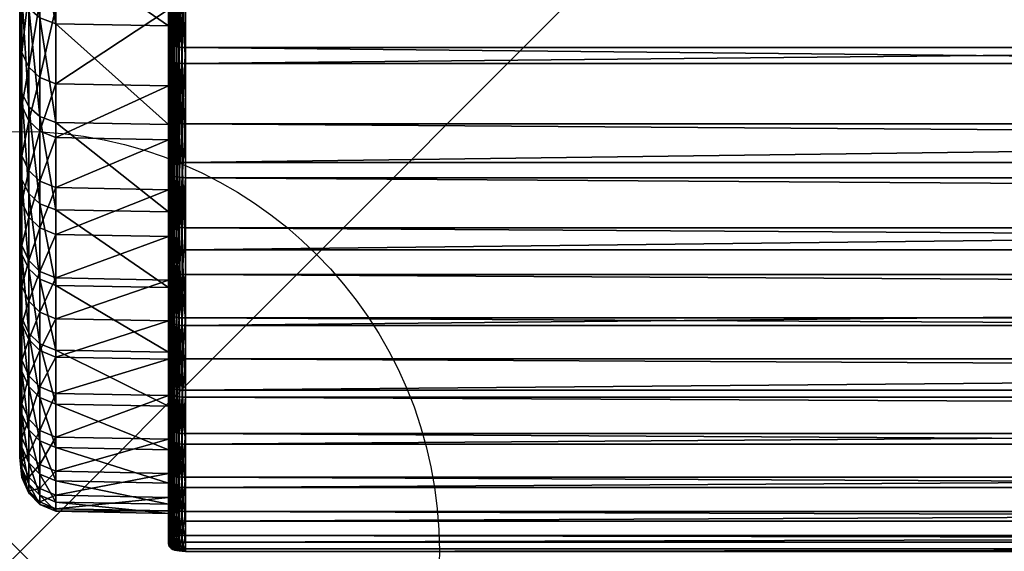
# Model space of a CAD drawing. Header units: inches. Extents: x 0 to 9.4, y -25 to 0.
# Tile 1 of 111: x 0 to 1.2, y -25 to -24.4. Entities that reach past the tile are written whole.
import ezdxf

# ---------------------------------------------------------------- set-up
doc = ezdxf.new("R2010")
doc.units = ezdxf.units.IN
doc.header["$LTSCALE"] = 25.4
doc.header["$PDMODE"] = 35
doc.header["$PDSIZE"] = 1
for name, color, linetype in [('A-FURN-3-NODE', 7, 'Continuous'), ('A-FURN-3-ST', 150, 'Continuous'), ('A-FURN-3-ST-SI', 160, 'Continuous')]:
    doc.layers.add(name, color=color, linetype=linetype)

msp = doc.modelspace()

# ---------------------------------------------------------------- linework, layer by layer
at = {"layer": 'A-FURN-3-NODE'}
msp.add_point((0, -25.0246), dxfattribs=at)

# ---------------------------------------------------------------- meshes
at = {"layer": 'A-FURN-3-ST'}
mesh = msp.add_polyface(dxfattribs=at)
corners = [(0.1901, -23.8638, 0.4681), (0.1871, -23.8634, 0.4671), (0.1871, -23.7139, 0.425), (0.1935, -23.8641, 0.4686), (0.1901, -23.7144, 0.4259), (0.1901, -24.0033, 0.5348), (0.1871, -24.0029, 0.5338), (0.1935, -24.0036, 0.5353), (0.1901, -24.132, 0.6248), (0.1871, -24.1315, 0.6239), (0.1935, -24.1322, 0.6254), (0.1901, -24.2488, 0.7371), (0.1871, -24.2484, 0.7361), (0.1935, -24.2491, 0.7377), (0.1901, -24.353, 0.8703), (0.1871, -24.3526, 0.8693), (0.1935, -24.3533, 0.8708), (0.1901, -24.4435, 1.0232), (0.1871, -24.4431, 1.0223), (0.1935, -24.4438, 1.0238), (0.1901, -24.5613, 1.254), (0.1871, -24.5608, 1.2531), (0.1935, -24.5616, 1.2546), (0.1901, -24.6651, 1.4674), (0.1935, -24.6654, 1.4679), (0.1935, -24.6392, 5.7052), (0.1901, -24.6389, 5.7046), (0.1901, -24.6945, 5.5245), (0.1871, -24.6385, 5.7036), (0.1901, -24.5793, 5.8812), (0.1935, -24.5796, 5.8818), (0.1871, -24.5788, 5.8803), (0.1901, -24.5152, 6.0561), (0.1935, -24.5155, 6.0566), (0.1871, -24.5147, 6.0551), (0.1901, -24.4243, 6.2775), (0.1935, -24.4246, 6.2781), (0.1871, -24.4239, 6.2766), (0.1901, -24.3226, 6.4932), (0.1935, -24.3229, 6.4937), (0.1871, -24.3222, 6.4922), (0.1901, -24.2103, 6.7024), (0.1935, -24.2106, 6.703), (0.1871, -24.2099, 6.7015), (0.1901, -24.0876, 6.9049), (0.1935, -24.0879, 6.9055), (0.1871, -24.0872, 6.904), (0.1901, -23.9548, 7.1001), (0.1935, -23.9551, 7.1007), (0.1871, -23.9544, 7.0991), (0.1901, -23.812, 7.2875), (0.1935, -23.8123, 7.2881)]
mesh.append_faces([[corners[k] for k in face] for face in [(0, 1, 2), (3, 0, 4), (5, 6, 1), (1, 0, 5), (7, 5, 0), (0, 3, 7), (8, 9, 6), (6, 5, 8), (10, 8, 5), (5, 7, 10), (11, 12, 9), (9, 8, 11), (13, 11, 8), (14, 15, 12), (12, 11, 14), (16, 14, 11), (17, 18, 15), (15, 14, 17), (19, 17, 14), (20, 21, 18), (18, 17, 20), (22, 20, 17), (17, 19, 22), (21, 20, 23), (24, 23, 20), (20, 22, 24), (25, 26, 27), (28, 26, 29), (30, 29, 26), (26, 25, 30), (31, 29, 32), (33, 32, 29), (29, 30, 33), (34, 32, 35), (36, 35, 32), (32, 33, 36), (37, 35, 38), (39, 38, 35), (35, 36, 39), (40, 38, 41), (42, 41, 38), (38, 39, 42), (43, 41, 44), (45, 44, 41), (41, 42, 45), (46, 44, 47), (48, 47, 44), (44, 45, 48), (49, 47, 50), (51, 50, 47), (47, 48, 51)]])
mesh = msp.add_polyface(dxfattribs=at)
corners = [(0.1901, -24.132, 0.6248), (0.1935, -24.1322, 0.6254), (0.1935, -24.2491, 0.7377), (0.1901, -24.2488, 0.7371), (0.1935, -24.3533, 0.8708), (0.1901, -24.353, 0.8703), (0.1935, -24.4438, 1.0238), (0.1974, -23.8642, 0.4688), (0.1935, -23.8641, 0.4686), (0.1935, -23.7146, 0.4265), (0.1974, -24.0037, 0.5355), (0.1935, -24.0036, 0.5353), (0.1974, -24.1323, 0.6256), (0.1974, -24.2492, 0.7378), (0.1974, -24.3534, 0.871), (0.1974, -24.4439, 1.024), (0.1974, -24.5617, 1.2548), (0.1935, -24.5616, 1.2546), (0.1974, -24.6655, 1.4681), (0.1935, -24.6654, 1.4679), (0.1974, -24.7557, 1.6748), (0.1935, -24.7556, 1.6746), (0.1974, -24.8327, 1.8855), (0.1935, -24.8326, 1.8853), (0.1974, -24.897, 2.1111), (0.1935, -24.8969, 2.1109), (0.1974, -24.9487, 2.3623), (0.1935, -24.9487, 2.3622), (0.1974, -24.9885, 2.6501), (0.1935, -24.9884, 2.6499), (0.1974, -25.0137, 2.9487), (0.1935, -25.0136, 2.9485), (0.1974, -25.0246, 3.248), (0.1935, -25.0245, 3.2478), (0.1974, -25.0217, 3.5474), (0.1935, -25.0216, 3.5472), (0.1974, -25.0056, 3.8466), (0.1935, -25.0055, 3.8464), (0.1974, -24.977, 4.1451), (0.1935, -24.9769, 4.1449), (0.1974, -24.9363, 4.4424), (0.1935, -24.9362, 4.4422), (0.1974, -24.8843, 4.7381), (0.1935, -24.8842, 4.7379), (0.1974, -24.8411, 4.9482), (0.1935, -24.841, 4.948), (0.1974, -24.7953, 5.1483), (0.1935, -24.7953, 5.1482), (0.1974, -24.7467, 5.3402), (0.1935, -24.7466, 5.34), (0.1974, -24.6948, 5.5253), (0.1935, -24.6948, 5.5251), (0.1974, -24.6393, 5.7054), (0.1935, -24.6392, 5.7052), (0.1974, -24.5797, 5.882), (0.1935, -24.5796, 5.8818), (0.1974, -24.5156, 6.0568), (0.1935, -24.5155, 6.0566), (0.1974, -24.4247, 6.2783), (0.1935, -24.4246, 6.2781), (0.1974, -24.323, 6.4939), (0.1935, -24.3229, 6.4937), (0.1974, -24.2107, 6.7032), (0.1935, -24.2106, 6.703), (0.1974, -24.088, 6.9057), (0.1935, -24.0879, 6.9055), (0.1974, -23.9552, 7.1009), (0.1935, -23.9551, 7.1007), (0.1974, -23.8124, 7.2883), (0.1935, -23.8123, 7.2881)]
mesh.append_faces([[corners[k] for k in face] for face in [(0, 1, 2), (3, 2, 4), (5, 4, 6), (7, 8, 9), (10, 11, 8), (12, 1, 11), (13, 2, 1), (14, 4, 2), (15, 6, 4), (16, 17, 6), (18, 19, 17), (17, 16, 18), (20, 21, 19), (19, 18, 20), (22, 23, 21), (21, 20, 22), (24, 25, 23), (23, 22, 24), (26, 27, 25), (25, 24, 26), (28, 29, 27), (30, 31, 29), (32, 33, 31), (34, 35, 33), (36, 37, 35), (38, 39, 37), (40, 41, 39), (42, 43, 41), (44, 45, 43), (46, 47, 45), (48, 49, 47), (50, 51, 49), (49, 48, 50), (52, 53, 51), (51, 50, 52), (54, 55, 53), (53, 52, 54), (56, 57, 55), (55, 54, 56), (58, 59, 57), (57, 56, 58), (60, 61, 59), (59, 58, 60), (62, 63, 61), (61, 60, 62), (64, 65, 63), (63, 62, 64), (66, 67, 65), (65, 64, 66), (68, 69, 67), (67, 66, 68)]])
mesh = msp.add_polyface(dxfattribs=at)
corners = [(0.1935, -23.7146, 0.4265), (0.1974, -23.7147, 0.4267), (0.1974, -23.8642, 0.4688), (0.1935, -23.8641, 0.4686), (0.1974, -24.0037, 0.5355), (0.1935, -24.0036, 0.5353), (0.1974, -24.1323, 0.6256), (0.1935, -24.1322, 0.6254), (0.1974, -24.2492, 0.7378), (0.1935, -24.2491, 0.7377), (0.1974, -24.3534, 0.871), (0.1935, -24.3533, 0.8708), (0.1974, -24.4439, 1.024), (0.1935, -24.4438, 1.0238), (0.1974, -24.5617, 1.2548), (0.1935, -24.9487, 2.3622), (0.1974, -24.9487, 2.3623), (0.1974, -24.9885, 2.6501), (0.1935, -24.9884, 2.6499), (0.1974, -25.0137, 2.9487), (0.1935, -25.0136, 2.9485), (0.1974, -25.0246, 3.248), (0.1935, -25.0245, 3.2478), (0.1974, -25.0217, 3.5474), (0.1935, -25.0216, 3.5472), (0.1974, -25.0056, 3.8466), (0.1935, -25.0055, 3.8464), (0.1974, -24.977, 4.1451), (0.1935, -24.9769, 4.1449), (0.1974, -24.9363, 4.4424), (0.1935, -24.9362, 4.4422), (0.1974, -24.8843, 4.7381), (0.1935, -24.8842, 4.7379), (0.1974, -24.8411, 4.9482), (0.1935, -24.841, 4.948), (0.1974, -24.7953, 5.1483), (0.1935, -24.7953, 5.1482), (0.1974, -24.7467, 5.3402), (0.1974, -23.8124, 7.2883), (0.1974, -23.9552, 7.1009), (9.1844, -23.9552, 7.1009), (0.1974, -24.088, 6.9057), (9.1844, -24.088, 6.9057), (0.1974, -24.2107, 6.7032), (9.1844, -24.2107, 6.7032), (0.1974, -24.323, 6.4939), (9.1844, -24.323, 6.4939), (0.1974, -24.4247, 6.2783), (9.1844, -24.4247, 6.2783), (0.1974, -24.5156, 6.0568), (9.1844, -24.5156, 6.0568), (0.1974, -24.5797, 5.882), (9.1844, -24.5797, 5.882), (0.1974, -24.6393, 5.7054), (9.1844, -24.6393, 5.7054), (0.1974, -24.6948, 5.5253), (9.1844, -24.6948, 5.5253), (9.1844, -24.7467, 5.3402), (9.1844, -24.7953, 5.1483), (9.1844, -24.8411, 4.9482), (9.1844, -24.8843, 4.7381), (9.1844, -24.9363, 4.4424), (9.1844, -24.977, 4.1451), (9.1844, -25.0056, 3.8466), (9.1844, -25.0217, 3.5474), (9.1844, -25.0246, 3.248), (9.1844, -25.0137, 2.9487), (9.1844, -24.9885, 2.6501), (9.1844, -24.9487, 2.3623), (0.1974, -24.897, 2.1111), (9.1844, -24.897, 2.1111), (0.1974, -24.8327, 1.8855), (9.1844, -24.8327, 1.8855), (0.1974, -24.7557, 1.6748), (9.1844, -24.7557, 1.6748), (0.1974, -24.6655, 1.4681), (9.1844, -24.6655, 1.4681), (9.1844, -24.5617, 1.2548), (9.1844, -24.4439, 1.024), (9.1844, -24.3534, 0.871), (9.1844, -24.2492, 0.7378), (9.1844, -24.1323, 0.6256), (9.1844, -24.0037, 0.5355), (9.1844, -23.8642, 0.4688), (9.1844, -23.7147, 0.4267)]
mesh.append_faces([[corners[k] for k in face] for face in [(0, 1, 2), (3, 2, 4), (5, 4, 6), (7, 6, 8), (9, 8, 10), (11, 10, 12), (13, 12, 14), (15, 16, 17), (18, 17, 19), (20, 19, 21), (22, 21, 23), (24, 23, 25), (26, 25, 27), (28, 27, 29), (30, 29, 31), (32, 31, 33), (34, 33, 35), (36, 35, 37), (38, 39, 40), (39, 41, 42), (41, 43, 44), (43, 45, 46), (45, 47, 48), (47, 49, 50), (49, 51, 52), (51, 53, 54), (53, 55, 56), (55, 37, 57), (37, 35, 58), (35, 33, 59), (33, 31, 60), (31, 29, 61), (29, 27, 62), (27, 25, 63), (25, 23, 64), (23, 21, 65), (21, 19, 66), (19, 17, 67), (17, 16, 68), (16, 69, 70), (69, 71, 72), (71, 73, 74), (73, 75, 76), (75, 14, 77), (14, 12, 78), (12, 10, 79), (10, 8, 80), (8, 6, 81), (6, 4, 82), (4, 2, 83), (2, 1, 84)]])
mesh = msp.add_polyface(dxfattribs=at)
corners = [(9.1882, -23.8123, 7.2881), (9.1844, -23.8124, 7.2883), (9.1844, -23.9552, 7.1009), (9.1882, -23.9551, 7.1007), (9.1844, -24.088, 6.9057), (9.1882, -24.0879, 6.9055), (9.1844, -24.2107, 6.7032), (9.1882, -24.2106, 6.703), (9.1844, -24.323, 6.4939), (9.1882, -24.3229, 6.4937), (9.1844, -24.4247, 6.2783), (9.1882, -24.4246, 6.2781), (9.1844, -24.5156, 6.0568), (9.1882, -24.5155, 6.0566), (9.1844, -24.5797, 5.882), (9.1882, -24.5796, 5.8818), (9.1844, -24.6393, 5.7054), (9.1882, -24.6392, 5.7052), (9.1844, -24.6948, 5.5253), (9.1882, -24.6948, 5.5251), (9.1844, -24.7467, 5.3402), (9.1882, -24.7466, 5.34), (9.1844, -24.7953, 5.1483), (9.1882, -24.7953, 5.1482), (9.1844, -24.8411, 4.9482), (9.1882, -24.841, 4.948), (9.1844, -24.8843, 4.7381), (9.1882, -24.8842, 4.7379), (9.1844, -24.9363, 4.4424), (9.1882, -24.9362, 4.4422), (9.1844, -24.977, 4.1451), (9.1882, -24.9769, 4.1449), (9.1844, -25.0056, 3.8466), (9.1882, -25.0055, 3.8464), (9.1844, -25.0217, 3.5474), (0.1974, -23.8124, 7.2883), (0.1974, -23.9552, 7.1009), (0.1974, -24.088, 6.9057), (0.1974, -24.2107, 6.7032), (0.1974, -24.323, 6.4939), (0.1974, -24.4247, 6.2783), (0.1974, -24.5156, 6.0568), (0.1974, -24.5797, 5.882), (0.1974, -24.6393, 5.7054), (0.1974, -24.6948, 5.5253), (0.1974, -24.7467, 5.3402), (0.1974, -24.7953, 5.1483), (0.1974, -24.8411, 4.9482), (0.1974, -24.8843, 4.7381), (0.1974, -24.9363, 4.4424), (0.1974, -24.977, 4.1451), (0.1974, -25.0056, 3.8466), (9.1844, -25.0246, 3.248), (0.1974, -25.0217, 3.5474), (9.1844, -25.0137, 2.9487), (0.1974, -25.0246, 3.248), (9.1844, -24.9885, 2.6501), (0.1974, -25.0137, 2.9487), (9.1844, -24.9487, 2.3623), (0.1974, -24.9885, 2.6501), (9.1844, -24.897, 2.1111), (0.1974, -24.9487, 2.3623), (9.1844, -24.8327, 1.8855), (0.1974, -24.897, 2.1111), (9.1844, -24.7557, 1.6748), (0.1974, -24.8327, 1.8855), (9.1844, -24.6655, 1.4681), (0.1974, -24.7557, 1.6748), (9.1844, -24.5617, 1.2548), (0.1974, -24.6655, 1.4681), (9.1844, -24.4439, 1.024), (0.1974, -24.5617, 1.2548), (9.1844, -24.3534, 0.871), (0.1974, -24.4439, 1.024), (9.1844, -24.2492, 0.7378), (0.1974, -24.3534, 0.871), (9.1844, -24.1323, 0.6256), (0.1974, -24.2492, 0.7378), (9.1844, -24.0037, 0.5355), (0.1974, -24.1323, 0.6256), (9.1844, -23.8642, 0.4688), (0.1974, -24.0037, 0.5355), (9.1844, -23.7147, 0.4267), (0.1974, -23.8642, 0.4688)]
mesh.append_faces([[corners[k] for k in face] for face in [(0, 1, 2), (3, 2, 4), (5, 4, 6), (7, 6, 8), (9, 8, 10), (11, 10, 12), (13, 12, 14), (15, 14, 16), (17, 16, 18), (19, 18, 20), (21, 20, 22), (23, 22, 24), (25, 24, 26), (27, 26, 28), (29, 28, 30), (31, 30, 32), (33, 32, 34), (2, 1, 35), (4, 2, 36), (6, 4, 37), (8, 6, 38), (10, 8, 39), (12, 10, 40), (14, 12, 41), (16, 14, 42), (18, 16, 43), (20, 18, 44), (22, 20, 45), (24, 22, 46), (26, 24, 47), (28, 26, 48), (30, 28, 49), (32, 30, 50), (34, 32, 51), (52, 34, 53), (54, 52, 55), (56, 54, 57), (58, 56, 59), (60, 58, 61), (62, 60, 63), (64, 62, 65), (66, 64, 67), (68, 66, 69), (70, 68, 71), (72, 70, 73), (74, 72, 75), (76, 74, 77), (78, 76, 79), (80, 78, 81), (82, 80, 83)]])
mesh = msp.add_polyface(dxfattribs=at)
corners = [(0.1791, -24.3489, 0.8617), (0.1781, -24.3476, 0.8588), (0.1781, -24.2434, 0.7256), (0.1805, -24.3501, 0.8642), (0.1791, -24.2448, 0.7285), (0.1775, -24.4366, 1.0085), (0.1773, -24.4349, 1.0049), (0.1773, -24.3443, 0.852), (0.1775, -24.3461, 0.8556), (0.1781, -24.4381, 1.0118), (0.1791, -24.4395, 1.0146), (0.1805, -24.4406, 1.0171), (0.1775, -24.5543, 1.2394), (0.1773, -24.5526, 1.2357), (0.1781, -24.5559, 1.2426), (0.1791, -24.5572, 1.2455), (0.1805, -24.5584, 1.2479), (0.1775, -24.4174, 6.2629), (0.1773, -24.4156, 6.2592), (0.1773, -24.5065, 6.0378), (0.1775, -24.5082, 6.0414), (0.1781, -24.4189, 6.2661), (0.1781, -24.5098, 6.0446), (0.1791, -24.4202, 6.269), (0.1791, -24.5111, 6.0475), (0.1805, -24.4214, 6.2714), (0.1805, -24.5123, 6.05), (0.1823, -24.4224, 6.2735), (0.1775, -24.3157, 6.4785), (0.1773, -24.3139, 6.4749), (0.1781, -24.3172, 6.4817), (0.1791, -24.3185, 6.4846), (0.1805, -24.3197, 6.4871), (0.1823, -24.3207, 6.4891), (0.1773, -24.3988, 0.9287), (0.1773, -24.3082, 0.7757), (0.1773, -24.5165, 1.1595), (0.1773, -24.3795, 6.183), (0.1773, -24.4704, 5.9615), (0.1773, -24.2778, 6.3986), (0.0429, -24.3771, 6.1818), (0.0429, -24.4679, 5.9604), (0.0429, -24.532, 5.7857), (0.1773, -24.5345, 5.7867), (0.0429, -24.5142, 1.1608), (0.0429, -24.3964, 0.9301), (0.0429, -24.3061, 0.7774)]
mesh.append_faces([[corners[k] for k in face] for face in [(0, 1, 2), (3, 0, 4), (5, 6, 7), (7, 8, 5), (9, 5, 8), (8, 1, 9), (10, 9, 1), (1, 0, 10), (11, 10, 0), (0, 3, 11), (12, 13, 6), (6, 5, 12), (14, 12, 5), (5, 9, 14), (9, 10, 15), (10, 11, 16), (17, 18, 19), (19, 20, 17), (21, 17, 20), (20, 22, 21), (23, 21, 22), (22, 24, 23), (25, 23, 24), (24, 26, 25), (27, 25, 26), (28, 29, 18), (18, 17, 28), (30, 28, 17), (17, 21, 30), (31, 30, 21), (21, 23, 31), (32, 31, 23), (23, 25, 32), (33, 32, 25), (7, 6, 34), (34, 35, 7), (6, 13, 36), (36, 34, 6), (19, 18, 37), (37, 38, 19), (18, 29, 39), (39, 37, 18), (40, 37, 39), (37, 40, 41), (41, 38, 37), (38, 41, 42), (42, 43, 38), (36, 44, 45), (45, 34, 36), (34, 45, 46), (46, 35, 34)]])
mesh = msp.add_polyface(dxfattribs=at)
corners = [(0.1823, -24.3511, 0.8663), (0.1805, -24.3501, 0.8642), (0.1805, -24.246, 0.731), (0.1845, -24.3519, 0.868), (0.1823, -24.2469, 0.7331), (0.1871, -24.3526, 0.8693), (0.1845, -24.2478, 0.7348), (0.1823, -24.4416, 1.0192), (0.1805, -24.4406, 1.0171), (0.1845, -24.4424, 1.0209), (0.1871, -24.4431, 1.0223), (0.1823, -24.5594, 1.25), (0.1805, -24.5584, 1.2479), (0.1845, -24.5602, 1.2517), (0.1871, -24.5608, 1.2531), (0.1823, -24.6632, 1.4634), (0.1845, -24.664, 1.4651), (0.1871, -24.6646, 1.4664), (0.1901, -24.6651, 1.4674), (0.1805, -24.6916, 5.5184), (0.1823, -24.6926, 5.5205), (0.1823, -24.637, 5.7006), (0.1845, -24.6378, 5.7023), (0.1845, -24.6934, 5.5222), (0.1871, -24.6385, 5.7036), (0.1871, -24.694, 5.5236), (0.1901, -24.6389, 5.7046), (0.1805, -24.636, 5.6985), (0.1823, -24.5774, 5.8772), (0.1845, -24.5782, 5.8789), (0.1871, -24.5788, 5.8803), (0.1901, -24.5793, 5.8812), (0.1805, -24.5764, 5.8751), (0.1823, -24.5133, 6.0521), (0.1845, -24.5141, 6.0538), (0.1871, -24.5147, 6.0551), (0.1901, -24.5152, 6.0561), (0.1805, -24.5123, 6.05), (0.1823, -24.4224, 6.2735), (0.1845, -24.4232, 6.2752), (0.1871, -24.4239, 6.2766), (0.1901, -24.4243, 6.2775), (0.1805, -24.4214, 6.2714), (0.1823, -24.3207, 6.4891), (0.1845, -24.3215, 6.4909), (0.1871, -24.3222, 6.4922), (0.1901, -24.3226, 6.4932)]
mesh.append_faces([[corners[k] for k in face] for face in [(0, 1, 2), (3, 0, 4), (5, 3, 6), (7, 8, 1), (1, 0, 7), (9, 7, 0), (0, 3, 9), (10, 9, 3), (3, 5, 10), (11, 12, 8), (8, 7, 11), (13, 11, 7), (7, 9, 13), (14, 13, 9), (9, 10, 14), (12, 11, 15), (16, 15, 11), (11, 13, 16), (17, 16, 13), (13, 14, 17), (18, 17, 14), (19, 20, 21), (22, 21, 20), (20, 23, 22), (24, 22, 23), (23, 25, 24), (26, 24, 25), (27, 21, 28), (29, 28, 21), (21, 22, 29), (30, 29, 22), (22, 24, 30), (31, 30, 24), (32, 28, 33), (34, 33, 28), (28, 29, 34), (35, 34, 29), (29, 30, 35), (36, 35, 30), (37, 33, 38), (39, 38, 33), (33, 34, 39), (40, 39, 34), (34, 35, 40), (41, 40, 35), (42, 38, 43), (44, 43, 38), (38, 39, 44), (45, 44, 39), (39, 40, 45), (46, 45, 40)]])
mesh = msp.add_polyface(dxfattribs=at)
corners = [(0.1791, -24.5572, 1.2455), (0.1781, -24.5559, 1.2426), (0.1781, -24.4381, 1.0118), (0.1805, -24.5584, 1.2479), (0.1791, -24.4395, 1.0146), (0.1775, -24.6581, 1.4527), (0.1773, -24.6564, 1.4491), (0.1773, -24.5526, 1.2357), (0.1775, -24.5543, 1.2394), (0.1781, -24.6597, 1.4559), (0.1791, -24.661, 1.4588), (0.1805, -24.6622, 1.4613), (0.1823, -24.6632, 1.4634), (0.1775, -24.632, 5.6899), (0.1773, -24.6303, 5.6863), (0.1773, -24.6858, 5.5062), (0.1781, -24.6335, 5.6932), (0.1775, -24.6875, 5.5099), (0.1791, -24.6349, 5.696), (0.1781, -24.6891, 5.5131), (0.1805, -24.636, 5.6985), (0.1791, -24.6904, 5.516), (0.1823, -24.637, 5.7006), (0.1805, -24.6916, 5.5184), (0.1775, -24.5723, 5.8666), (0.1773, -24.5706, 5.8629), (0.1781, -24.5739, 5.8698), (0.1791, -24.5752, 5.8727), (0.1805, -24.5764, 5.8751), (0.1823, -24.5774, 5.8772), (0.1775, -24.5082, 6.0414), (0.1773, -24.5065, 6.0378), (0.1781, -24.5098, 6.0446), (0.1791, -24.5111, 6.0475), (0.1805, -24.5123, 6.05), (0.1823, -24.5133, 6.0521), (0.1773, -24.6203, 1.3728), (0.1773, -24.5165, 1.1595), (0.1773, -24.7106, 1.5795), (0.1773, -24.5942, 5.6101), (0.1773, -24.6497, 5.43), (0.1773, -24.5345, 5.7867), (0.1773, -24.4704, 5.9615), (0.0429, -24.532, 5.7857), (0.0429, -24.5916, 5.6091), (0.0429, -24.6472, 5.4292), (0.0429, -24.699, 5.2441), (0.0429, -24.6179, 1.3741), (0.0429, -24.5142, 1.1608)]
mesh.append_faces([[corners[k] for k in face] for face in [(0, 1, 2), (3, 0, 4), (5, 6, 7), (7, 8, 5), (9, 5, 8), (8, 1, 9), (10, 9, 1), (1, 0, 10), (11, 10, 0), (0, 3, 11), (12, 11, 3), (13, 14, 15), (16, 13, 17), (18, 16, 19), (20, 18, 21), (22, 20, 23), (24, 25, 14), (14, 13, 24), (26, 24, 13), (13, 16, 26), (27, 26, 16), (16, 18, 27), (28, 27, 18), (18, 20, 28), (29, 28, 20), (30, 31, 25), (25, 24, 30), (32, 30, 24), (24, 26, 32), (33, 32, 26), (26, 27, 33), (34, 33, 27), (27, 28, 34), (35, 34, 28), (7, 6, 36), (36, 37, 7), (38, 36, 6), (15, 14, 39), (39, 40, 15), (14, 25, 41), (41, 39, 14), (25, 31, 42), (42, 41, 25), (41, 43, 44), (44, 39, 41), (39, 44, 45), (45, 40, 39), (40, 45, 46), (47, 36, 38), (36, 47, 48), (48, 37, 36)]])
mesh = msp.add_polyface(dxfattribs=at)
corners = [(0.1775, -24.7484, 1.6593), (0.1773, -24.7467, 1.6557), (0.1773, -24.6564, 1.4491), (0.1775, -24.6581, 1.4527), (0.1781, -24.7499, 1.6626), (0.1781, -24.6597, 1.4559), (0.1791, -24.7513, 1.6654), (0.1791, -24.661, 1.4588), (0.1805, -24.7524, 1.6679), (0.1805, -24.6622, 1.4613), (0.1823, -24.7534, 1.67), (0.1775, -24.8254, 1.87), (0.1781, -24.827, 1.8733), (0.1791, -24.8283, 1.8761), (0.1805, -24.8295, 1.8786), (0.1775, -24.7394, 5.3247), (0.1773, -24.7377, 5.3211), (0.1773, -24.7863, 5.1293), (0.1775, -24.788, 5.1329), (0.1781, -24.741, 5.328), (0.1781, -24.7896, 5.1361), (0.1791, -24.7423, 5.3308), (0.1791, -24.7909, 5.139), (0.1805, -24.7435, 5.3333), (0.1805, -24.7921, 5.1415), (0.1775, -24.6875, 5.5099), (0.1773, -24.6858, 5.5062), (0.1781, -24.6891, 5.5131), (0.1791, -24.6904, 5.516), (0.1805, -24.6916, 5.5184), (0.1823, -24.6926, 5.5205), (0.1775, -24.632, 5.6899), (0.1781, -24.6335, 5.6932), (0.1791, -24.6349, 5.696), (0.1805, -24.636, 5.6985), (0.1773, -24.7106, 1.5795), (0.1773, -24.8237, 1.8664), (0.1773, -24.7876, 1.7902), (0.1773, -24.832, 4.9291), (0.1773, -24.7502, 5.053), (0.1773, -24.7959, 4.8529), (0.1773, -24.7016, 5.2449), (0.1773, -24.6497, 5.43), (0.0429, -24.699, 5.2441), (0.0429, -24.7476, 5.0523), (0.0429, -24.7933, 4.8523), (0.0429, -24.7851, 1.7911), (0.0429, -24.7081, 1.5806), (0.0429, -24.6179, 1.3741)]
mesh.append_faces([[corners[k] for k in face] for face in [(0, 1, 2), (2, 3, 0), (4, 0, 3), (3, 5, 4), (6, 4, 5), (5, 7, 6), (8, 6, 7), (7, 9, 8), (10, 8, 9), (1, 0, 11), (0, 4, 12), (4, 6, 13), (6, 8, 14), (15, 16, 17), (17, 18, 15), (19, 15, 18), (18, 20, 19), (21, 19, 20), (20, 22, 21), (23, 21, 22), (22, 24, 23), (25, 26, 16), (16, 15, 25), (27, 25, 15), (15, 19, 27), (28, 27, 19), (19, 21, 28), (29, 28, 21), (21, 23, 29), (30, 29, 23), (26, 25, 31), (25, 27, 32), (27, 28, 33), (28, 29, 34), (1, 36, 37), (38, 17, 39), (39, 40, 38), (17, 16, 41), (41, 39, 17), (16, 26, 42), (42, 41, 16), (43, 41, 42), (41, 43, 44), (44, 39, 41), (39, 44, 45), (45, 40, 39), (37, 46, 47), (47, 35, 37), (35, 47, 48)]])
mesh.append_faces([[corners[k] for k in face] for face in [(2, 1, 35), (37, 35, 1)]], dxfattribs={"vtx1": -1})
mesh = msp.add_polyface(dxfattribs=at)
corners = [(0.1871, -24.6646, 1.4664), (0.1901, -24.6651, 1.4674), (0.1901, -24.7553, 1.674), (0.1935, -24.7556, 1.6746), (0.1935, -24.6654, 1.4679), (0.1871, -24.7549, 1.673), (0.1901, -24.8324, 1.8847), (0.1935, -24.8326, 1.8853), (0.1871, -24.8319, 1.8838), (0.1901, -24.8966, 2.1103), (0.1935, -24.8969, 2.1109), (0.1871, -24.8961, 2.1094), (0.1901, -24.9484, 2.3616), (0.1935, -24.9487, 2.3622), (0.1871, -24.9479, 2.3606), (0.1901, -24.9881, 2.6493), (0.1935, -24.9884, 2.6499), (0.1871, -24.9877, 2.6484), (0.1901, -25.0133, 2.948), (0.1935, -25.0136, 2.9485), (0.1871, -25.0129, 2.947), (0.1901, -25.0242, 3.2472), (0.1935, -25.0245, 3.2478), (0.1871, -25.0237, 3.2463), (0.1901, -25.0213, 3.5467), (0.1935, -25.0216, 3.5472), (0.1871, -25.0209, 3.5457), (0.1901, -25.0053, 3.8458), (0.1935, -25.0055, 3.8464), (0.1871, -25.0048, 3.8449), (0.1901, -24.9766, 4.1443), (0.1935, -24.9769, 4.1449), (0.1871, -24.9762, 4.1433), (0.1901, -24.936, 4.4416), (0.1935, -24.9362, 4.4422), (0.1871, -24.9355, 4.4406), (0.1901, -24.8839, 4.7373), (0.1935, -24.8842, 4.7379), (0.1871, -24.8835, 4.7363), (0.1901, -24.8407, 4.9474), (0.1935, -24.841, 4.948), (0.1871, -24.8402, 4.9465), (0.1901, -24.795, 5.1476), (0.1935, -24.7953, 5.1482), (0.1901, -24.7464, 5.3394), (0.1871, -24.7459, 5.3385), (0.1871, -24.7945, 5.1466), (0.1935, -24.7466, 5.34), (0.1901, -24.6945, 5.5245), (0.1935, -24.6948, 5.5251), (0.1871, -24.694, 5.5236), (0.1901, -24.6389, 5.7046), (0.1935, -24.6392, 5.7052)]
mesh.append_faces([[corners[k] for k in face] for face in [(0, 1, 2), (3, 2, 1), (1, 4, 3), (5, 2, 6), (7, 6, 2), (2, 3, 7), (8, 6, 9), (10, 9, 6), (6, 7, 10), (11, 9, 12), (13, 12, 9), (9, 10, 13), (14, 12, 15), (16, 15, 12), (12, 13, 16), (17, 15, 18), (19, 18, 15), (15, 16, 19), (20, 18, 21), (22, 21, 18), (18, 19, 22), (23, 21, 24), (25, 24, 21), (21, 22, 25), (26, 24, 27), (28, 27, 24), (24, 25, 28), (29, 27, 30), (31, 30, 27), (27, 28, 31), (32, 30, 33), (34, 33, 30), (30, 31, 34), (35, 33, 36), (37, 36, 33), (33, 34, 37), (38, 36, 39), (40, 39, 36), (36, 37, 40), (41, 39, 42), (43, 42, 39), (39, 40, 43), (44, 45, 46), (46, 42, 44), (47, 44, 42), (42, 43, 47), (45, 44, 48), (49, 48, 44), (44, 47, 49), (50, 48, 51), (48, 49, 52)]])
mesh = msp.add_polyface(dxfattribs=at)
corners = [(0.1805, -24.6622, 1.4613), (0.1823, -24.6632, 1.4634), (0.1823, -24.7534, 1.67), (0.1845, -24.7542, 1.6717), (0.1845, -24.664, 1.4651), (0.1871, -24.7549, 1.673), (0.1871, -24.6646, 1.4664), (0.1901, -24.7553, 1.674), (0.1805, -24.7524, 1.6679), (0.1823, -24.8305, 1.8807), (0.1845, -24.8313, 1.8824), (0.1871, -24.8319, 1.8838), (0.1901, -24.8324, 1.8847), (0.1805, -24.8295, 1.8786), (0.1823, -24.8947, 2.1063), (0.1845, -24.8955, 2.108), (0.1871, -24.8961, 2.1094), (0.1901, -24.8966, 2.1103), (0.1805, -24.8937, 2.1042), (0.1823, -24.9465, 2.3576), (0.1845, -24.9473, 2.3593), (0.1871, -24.9479, 2.3606), (0.1823, -24.882, 4.7333), (0.1805, -24.881, 4.7312), (0.1805, -24.9331, 4.4355), (0.1845, -24.8828, 4.735), (0.1823, -24.9341, 4.4376), (0.1871, -24.8835, 4.7363), (0.1845, -24.9349, 4.4393), (0.1901, -24.8839, 4.7373), (0.1871, -24.9355, 4.4406), (0.1823, -24.8388, 4.9434), (0.1805, -24.8378, 4.9413), (0.1845, -24.8396, 4.9451), (0.1871, -24.8402, 4.9465), (0.1901, -24.8407, 4.9474), (0.1823, -24.7931, 5.1436), (0.1805, -24.7921, 5.1415), (0.1845, -24.7939, 5.1453), (0.1871, -24.7945, 5.1466), (0.1901, -24.795, 5.1476), (0.1823, -24.7445, 5.3354), (0.1805, -24.7435, 5.3333), (0.1845, -24.7453, 5.3371), (0.1871, -24.7459, 5.3385), (0.1823, -24.6926, 5.5205), (0.1845, -24.6934, 5.5222), (0.1871, -24.694, 5.5236), (0.1901, -24.6945, 5.5245)]
mesh.append_faces([[corners[k] for k in face] for face in [(0, 1, 2), (3, 2, 1), (1, 4, 3), (5, 3, 4), (4, 6, 5), (7, 5, 6), (8, 2, 9), (10, 9, 2), (2, 3, 10), (11, 10, 3), (3, 5, 11), (12, 11, 5), (13, 9, 14), (15, 14, 9), (9, 10, 15), (16, 15, 10), (10, 11, 16), (17, 16, 11), (18, 14, 19), (14, 15, 20), (15, 16, 21), (22, 23, 24), (25, 22, 26), (27, 25, 28), (29, 27, 30), (31, 32, 23), (23, 22, 31), (33, 31, 22), (22, 25, 33), (34, 33, 25), (25, 27, 34), (35, 34, 27), (36, 37, 32), (32, 31, 36), (38, 36, 31), (31, 33, 38), (39, 38, 33), (33, 34, 39), (40, 39, 34), (41, 42, 37), (37, 36, 41), (43, 41, 36), (36, 38, 43), (44, 43, 38), (38, 39, 44), (42, 41, 45), (46, 45, 41), (41, 43, 46), (47, 46, 43), (43, 44, 47), (48, 47, 44)]])
mesh = msp.add_polyface(dxfattribs=at)
corners = [(0.1775, -24.8254, 1.87), (0.1773, -24.8237, 1.8664), (0.1773, -24.7467, 1.6557), (0.1781, -24.827, 1.8733), (0.1775, -24.7484, 1.6593), (0.1791, -24.8283, 1.8761), (0.1781, -24.7499, 1.6626), (0.1805, -24.8295, 1.8786), (0.1791, -24.7513, 1.6654), (0.1823, -24.8305, 1.8807), (0.1805, -24.7524, 1.6679), (0.1775, -24.8896, 2.0956), (0.1773, -24.8879, 2.092), (0.1781, -24.8912, 2.0989), (0.1791, -24.8925, 2.1017), (0.1805, -24.8937, 2.1042), (0.1823, -24.8947, 2.1063), (0.1775, -24.9414, 2.3469), (0.1775, -24.877, 4.7226), (0.1773, -24.8753, 4.719), (0.1773, -24.9273, 4.4233), (0.1781, -24.8785, 4.7259), (0.1775, -24.929, 4.4269), (0.1791, -24.8799, 4.7287), (0.1781, -24.9306, 4.4302), (0.1805, -24.881, 4.7312), (0.1791, -24.9319, 4.433), (0.1775, -24.8337, 4.9327), (0.1773, -24.832, 4.9291), (0.1781, -24.8353, 4.936), (0.1791, -24.8366, 4.9388), (0.1805, -24.8378, 4.9413), (0.1775, -24.788, 5.1329), (0.1773, -24.7863, 5.1293), (0.1781, -24.7896, 5.1361), (0.1791, -24.7909, 5.139), (0.1805, -24.7921, 5.1415), (0.1773, -24.8518, 2.0158), (0.1773, -24.7876, 1.7902), (0.1773, -24.9036, 2.267), (0.1773, -24.8391, 4.6428), (0.1773, -24.8912, 4.3471), (0.1773, -24.7959, 4.8529), (0.0429, -24.7933, 4.8523), (0.0429, -24.8365, 4.6422), (0.0429, -24.8886, 4.3466), (0.0429, -24.9292, 4.0494), (0.0429, -24.901, 2.2676), (0.0429, -24.8492, 2.0165), (0.0429, -24.7851, 1.7911)]
mesh.append_faces([[corners[k] for k in face] for face in [(0, 1, 2), (3, 0, 4), (5, 3, 6), (7, 5, 8), (9, 7, 10), (11, 12, 1), (1, 0, 11), (13, 11, 0), (0, 3, 13), (14, 13, 3), (3, 5, 14), (15, 14, 5), (5, 7, 15), (16, 15, 7), (12, 11, 17), (18, 19, 20), (21, 18, 22), (23, 21, 24), (25, 23, 26), (27, 28, 19), (19, 18, 27), (29, 27, 18), (18, 21, 29), (30, 29, 21), (21, 23, 30), (31, 30, 23), (23, 25, 31), (32, 33, 28), (28, 27, 32), (34, 32, 27), (27, 29, 34), (35, 34, 29), (29, 30, 35), (36, 35, 30), (30, 31, 36), (1, 12, 37), (37, 38, 1), (39, 37, 12), (20, 19, 40), (40, 41, 20), (19, 28, 42), (42, 40, 19), (42, 43, 44), (44, 40, 42), (40, 44, 45), (45, 41, 40), (41, 45, 46), (39, 47, 48), (48, 37, 39), (37, 48, 49), (49, 38, 37)]])
mesh = msp.add_polyface(dxfattribs=at)
corners = [(0.1775, -24.9414, 2.3469), (0.1773, -24.9397, 2.3433), (0.1773, -24.8879, 2.092), (0.1781, -24.943, 2.3501), (0.1775, -24.8896, 2.0956), (0.1781, -24.8912, 2.0989), (0.1791, -24.9443, 2.353), (0.1791, -24.8925, 2.1017), (0.1805, -24.9455, 2.3555), (0.1805, -24.8937, 2.1042), (0.1823, -24.9465, 2.3576), (0.1775, -24.9812, 2.6346), (0.1773, -24.9794, 2.631), (0.1781, -24.9827, 2.6379), (0.1791, -24.984, 2.6407), (0.1805, -24.9852, 2.6432), (0.1823, -24.9862, 2.6453), (0.1775, -24.9697, 4.1296), (0.1773, -24.9679, 4.126), (0.1773, -24.9966, 3.8275), (0.1775, -24.929, 4.4269), (0.1773, -24.9273, 4.4233), (0.1781, -24.9306, 4.4302), (0.1781, -24.9712, 4.1329), (0.1791, -24.9319, 4.433), (0.1791, -24.9725, 4.1357), (0.1805, -24.9331, 4.4355), (0.1805, -24.9737, 4.1382), (0.1775, -24.877, 4.7226), (0.1781, -24.8785, 4.7259), (0.1791, -24.8799, 4.7287), (0.1805, -24.881, 4.7312), (0.1773, -24.9036, 2.267), (0.1773, -24.9433, 2.5548), (0.1773, -24.9686, 2.8534), (0.1773, -24.9318, 4.0498), (0.1773, -24.9605, 3.7513), (0.1773, -24.8912, 4.3471), (0.0429, -24.9292, 4.0494), (0.0429, -24.9578, 3.7511), (0.0429, -24.9739, 3.452), (0.1773, -24.9765, 3.4521), (0.0429, -24.9767, 3.1527), (0.1773, -24.9794, 3.1527), (0.0429, -24.9659, 2.8536), (0.0429, -24.9407, 2.5551), (0.0429, -24.901, 2.2676)]
mesh.append_faces([[corners[k] for k in face] for face in [(0, 1, 2), (3, 0, 4), (4, 5, 3), (6, 3, 5), (5, 7, 6), (8, 6, 7), (7, 9, 8), (10, 8, 9), (11, 12, 1), (1, 0, 11), (13, 11, 0), (0, 3, 13), (14, 13, 3), (3, 6, 14), (15, 14, 6), (6, 8, 15), (16, 15, 8), (17, 18, 19), (20, 21, 18), (18, 17, 20), (22, 20, 17), (17, 23, 22), (24, 22, 23), (23, 25, 24), (26, 24, 25), (25, 27, 26), (21, 20, 28), (20, 22, 29), (22, 24, 30), (24, 26, 31), (2, 1, 32), (1, 12, 33), (33, 32, 1), (34, 33, 12), (19, 18, 35), (35, 36, 19), (18, 21, 37), (37, 35, 18), (38, 35, 37), (35, 38, 39), (39, 36, 35), (36, 39, 40), (40, 41, 36), (41, 40, 42), (42, 43, 41), (43, 42, 44), (44, 34, 43), (34, 44, 45), (45, 33, 34), (33, 45, 46), (46, 32, 33)]])
mesh = msp.add_polyface(dxfattribs=at)
corners = [(0.1845, -24.9473, 2.3593), (0.1823, -24.9465, 2.3576), (0.1823, -24.8947, 2.1063), (0.1871, -24.9479, 2.3606), (0.1845, -24.8955, 2.108), (0.1901, -24.9484, 2.3616), (0.1871, -24.8961, 2.1094), (0.1805, -24.9455, 2.3555), (0.1823, -24.9862, 2.6453), (0.1845, -24.987, 2.647), (0.1871, -24.9877, 2.6484), (0.1901, -24.9881, 2.6493), (0.1805, -24.9852, 2.6432), (0.1823, -25.0114, 2.944), (0.1845, -25.0122, 2.9457), (0.1871, -25.0129, 2.947), (0.1901, -25.0133, 2.948), (0.1805, -25.0104, 2.9419), (0.1823, -25.0223, 3.2432), (0.1845, -25.0231, 3.2449), (0.1871, -25.0237, 3.2463), (0.1901, -25.0242, 3.2472), (0.1805, -25.0213, 3.2411), (0.1823, -25.0194, 3.5427), (0.1845, -25.0202, 3.5444), (0.1871, -25.0209, 3.5457), (0.1901, -25.0213, 3.5467), (0.1805, -25.0184, 3.5406), (0.1823, -25.0034, 3.8418), (0.1845, -25.0042, 3.8436), (0.1871, -25.0048, 3.8449), (0.1901, -25.0053, 3.8458), (0.1823, -24.9747, 4.1403), (0.1805, -24.9737, 4.1382), (0.1805, -25.0024, 3.8397), (0.1845, -24.9755, 4.142), (0.1871, -24.9762, 4.1433), (0.1901, -24.9766, 4.1443), (0.1823, -24.9341, 4.4376), (0.1805, -24.9331, 4.4355), (0.1845, -24.9349, 4.4393), (0.1871, -24.9355, 4.4406), (0.1901, -24.936, 4.4416), (0.1823, -24.882, 4.7333), (0.1845, -24.8828, 4.735), (0.1871, -24.8835, 4.7363)]
mesh.append_faces([[corners[k] for k in face] for face in [(0, 1, 2), (3, 0, 4), (5, 3, 6), (7, 1, 8), (9, 8, 1), (1, 0, 9), (10, 9, 0), (0, 3, 10), (11, 10, 3), (12, 8, 13), (14, 13, 8), (8, 9, 14), (15, 14, 9), (9, 10, 15), (16, 15, 10), (17, 13, 18), (19, 18, 13), (13, 14, 19), (20, 19, 14), (14, 15, 20), (21, 20, 15), (22, 18, 23), (24, 23, 18), (18, 19, 24), (25, 24, 19), (19, 20, 25), (26, 25, 20), (27, 23, 28), (29, 28, 23), (23, 24, 29), (30, 29, 24), (24, 25, 30), (31, 30, 25), (32, 33, 34), (34, 28, 32), (35, 32, 28), (28, 29, 35), (36, 35, 29), (29, 30, 36), (37, 36, 30), (38, 39, 33), (33, 32, 38), (40, 38, 32), (32, 35, 40), (41, 40, 35), (35, 36, 41), (42, 41, 36), (39, 38, 43), (38, 40, 44), (40, 41, 45)]])
mesh = msp.add_polyface(dxfattribs=at)
corners = [(0.1775, -25.0064, 2.9333), (0.1773, -25.0047, 2.9297), (0.1773, -24.9794, 2.631), (0.1775, -24.9812, 2.6346), (0.1781, -25.0079, 2.9365), (0.1781, -24.9827, 2.6379), (0.1791, -25.0093, 2.9394), (0.1791, -24.984, 2.6407), (0.1805, -25.0104, 2.9419), (0.1805, -24.9852, 2.6432), (0.1823, -25.0114, 2.944), (0.1775, -25.0172, 3.2326), (0.1773, -25.0155, 3.2289), (0.1781, -25.0188, 3.2358), (0.1791, -25.0201, 3.2387), (0.1805, -25.0213, 3.2411), (0.1823, -25.0223, 3.2432), (0.1775, -25.0144, 3.532), (0.1773, -25.0126, 3.5284), (0.1781, -25.0159, 3.5352), (0.1791, -25.0172, 3.5381), (0.1805, -25.0184, 3.5406), (0.1823, -25.0194, 3.5427), (0.1775, -24.9983, 3.8312), (0.1773, -24.9966, 3.8275), (0.1781, -24.9998, 3.8344), (0.1791, -25.0012, 3.8373), (0.1805, -25.0024, 3.8397), (0.1823, -25.0034, 3.8418), (0.1775, -24.9697, 4.1296), (0.1781, -24.9712, 4.1329), (0.1791, -24.9725, 4.1357), (0.1805, -24.9737, 4.1382), (0.1773, -24.9686, 2.8534), (0.1773, -24.9794, 3.1527), (0.1773, -24.9765, 3.4521), (0.1773, -24.9605, 3.7513)]
mesh.append_faces([[corners[k] for k in face] for face in [(0, 1, 2), (2, 3, 0), (4, 0, 3), (3, 5, 4), (6, 4, 5), (5, 7, 6), (8, 6, 7), (7, 9, 8), (10, 8, 9), (11, 12, 1), (1, 0, 11), (13, 11, 0), (0, 4, 13), (14, 13, 4), (4, 6, 14), (15, 14, 6), (6, 8, 15), (16, 15, 8), (17, 18, 12), (12, 11, 17), (19, 17, 11), (11, 13, 19), (20, 19, 13), (13, 14, 20), (21, 20, 14), (14, 15, 21), (22, 21, 15), (23, 24, 18), (18, 17, 23), (25, 23, 17), (17, 19, 25), (26, 25, 19), (19, 20, 26), (27, 26, 20), (20, 21, 27), (28, 27, 21), (24, 23, 29), (30, 29, 23), (23, 25, 30), (31, 30, 25), (25, 26, 31), (32, 31, 26), (26, 27, 32), (2, 1, 33), (1, 12, 34), (34, 33, 1), (12, 18, 35), (35, 34, 12), (18, 24, 36), (36, 35, 18)]])
at = {"layer": 'A-FURN-3-ST-SI'}
mesh = msp.add_polyface(dxfattribs=at)
corners = [(0.0027, -16.3844, 8.641), (0, -16.3962, 8.6186), (0, -16.5965, 8.734), (0.0027, -16.5853, 8.7567), (0.0107, -16.3752, 8.6583), (0.0107, -16.5766, 8.7743), (0.0241, -16.3687, 8.6707), (0.0241, -16.5704, 8.7869), (0.0429, -16.3647, 8.6782), (0.0429, -16.5666, 8.7945), (0, -16.7994, 8.8428), (0.0027, -16.7889, 8.8659), (0.0107, -16.7807, 8.8838), (0.0241, -16.7749, 8.8966), (0.0429, -16.7714, 8.9043), (0, -0.0701, 0.617), (0, -24.4085, 5.9344), (0, -24.3188, 6.1529), (0, -24.4717, 5.7618), (0, -24.5308, 5.587), (0, -24.5857, 5.4088), (0, -24.6371, 5.2255), (0, -24.6853, 5.0354), (0, -24.7306, 4.8369), (0, -24.7735, 4.6287), (0, -24.8251, 4.3354), (0, -24.8653, 4.0411), (0, -24.8937, 3.7457), (0, -24.9095, 3.4498), (0, -24.9124, 3.1537), (0, -24.9017, 2.858), (0, -24.8768, 2.5631), (0, -24.8376, 2.2798), (0, -24.7869, 2.0337), (0, -24.7242, 1.8133), (0, -24.6489, 1.6073), (0, -24.5601, 1.4041), (0, -24.4573, 1.1927), (0, -24.3409, 0.9645)]
mesh.append_faces([[corners[k] for k in face] for face in [(0, 1, 2), (2, 3, 0), (4, 0, 3), (3, 5, 4), (6, 4, 5), (5, 7, 6), (8, 6, 7), (7, 9, 8), (3, 2, 10), (10, 11, 3), (5, 3, 11), (11, 12, 5), (7, 5, 12), (12, 13, 7), (9, 7, 13), (13, 14, 9), (15, 16, 17), (15, 18, 16), (15, 19, 18), (15, 20, 19), (15, 21, 20), (15, 22, 21), (15, 23, 22), (15, 24, 23), (15, 25, 24), (15, 26, 25), (15, 27, 26), (15, 28, 27), (15, 29, 28), (15, 30, 29), (15, 31, 30), (15, 32, 31), (15, 33, 32), (15, 34, 33), (15, 35, 34), (15, 36, 35), (15, 37, 36), (15, 38, 37)]])
mesh = msp.add_polyface(dxfattribs=at)
corners = [(0, -24.3188, 6.1529), (0.0027, -24.3407, 6.1637), (0.0027, -24.24, 6.3772), (0.0107, -24.2566, 6.3865), (0.0107, -24.3577, 6.1722), (0.0241, -24.2684, 6.3933), (0.0241, -24.3698, 6.1782), (0.0429, -24.2755, 6.3973), (0.0429, -24.3771, 6.1818), (0, -24.4085, 5.9344), (0.0027, -24.4308, 5.9442), (0.0107, -24.4481, 5.9518), (0.0241, -24.4605, 5.9572), (0.0429, -24.4679, 5.9604), (0, -24.4717, 5.7618), (0.0027, -24.4943, 5.7708), (0.0107, -24.5119, 5.7777), (0.0241, -24.5245, 5.7827), (0, -24.5308, 5.587), (0.0027, -24.4786, 1.1808), (0, -24.4573, 1.1927), (0, -24.3409, 0.9645), (0.0027, -24.3617, 0.9516), (0.0107, -24.4952, 1.1715), (0.0107, -24.3779, 0.9416), (0.0241, -24.507, 1.1648), (0.0241, -24.3895, 0.9344), (0.0429, -24.5142, 1.1608), (0.0429, -24.3964, 0.9301), (0, -24.2538, 0.8175), (0.0027, -24.2734, 0.8025), (0.0107, -24.2887, 0.7908), (0.0241, -24.2995, 0.7824), (0.0429, -24.3061, 0.7774)]
mesh.append_faces([[corners[k] for k in face] for face in [(0, 1, 2), (3, 2, 1), (1, 4, 3), (5, 3, 4), (4, 6, 5), (7, 5, 6), (6, 8, 7), (1, 0, 9), (9, 10, 1), (4, 1, 10), (10, 11, 4), (6, 4, 11), (11, 12, 6), (8, 6, 12), (12, 13, 8), (10, 9, 14), (14, 15, 10), (11, 10, 15), (15, 16, 11), (12, 11, 16), (13, 12, 17), (15, 14, 18), (19, 20, 21), (21, 22, 19), (23, 19, 22), (22, 24, 23), (25, 23, 24), (24, 26, 25), (27, 25, 26), (26, 28, 27), (22, 21, 29), (29, 30, 22), (24, 22, 30), (30, 31, 24), (26, 24, 31), (31, 32, 26), (28, 26, 32), (32, 33, 28)]])
mesh = msp.add_polyface(dxfattribs=at)
corners = [(0.0107, -24.5119, 5.7777), (0.0241, -24.5245, 5.7827), (0.0241, -24.4605, 5.9572), (0.0429, -24.532, 5.7857), (0.0429, -24.4679, 5.9604), (0, -24.5308, 5.587), (0.0027, -24.5536, 5.5953), (0.0027, -24.4943, 5.7708), (0.0107, -24.5713, 5.6018), (0.0241, -24.584, 5.6064), (0.0429, -24.5916, 5.6091), (0, -24.5857, 5.4088), (0.0027, -24.6088, 5.4164), (0.0107, -24.6267, 5.4224), (0.0241, -24.6395, 5.4266), (0.0429, -24.6472, 5.4292), (0, -24.6371, 5.2255), (0.0027, -24.6603, 5.2325), (0.0107, -24.6784, 5.2379), (0.0241, -24.6913, 5.2418), (0, -24.6853, 5.0354), (0.0027, -24.6711, 1.5973), (0, -24.6489, 1.6073), (0, -24.5601, 1.4041), (0.0027, -24.5818, 1.3928), (0.0107, -24.6883, 1.5895), (0.0107, -24.5987, 1.3841), (0.0241, -24.7007, 1.5839), (0.0241, -24.6107, 1.3778), (0.0429, -24.6179, 1.3741), (0.0429, -24.7081, 1.5806), (0, -24.4573, 1.1927), (0.0027, -24.4786, 1.1808), (0.0107, -24.4952, 1.1715), (0.0241, -24.507, 1.1648), (0.0429, -24.5142, 1.1608)]
mesh.append_faces([[corners[k] for k in face] for face in [(0, 1, 2), (1, 3, 4), (5, 6, 7), (0, 7, 6), (6, 8, 0), (1, 0, 8), (8, 9, 1), (3, 1, 9), (9, 10, 3), (6, 5, 11), (11, 12, 6), (8, 6, 12), (12, 13, 8), (9, 8, 13), (13, 14, 9), (10, 9, 14), (14, 15, 10), (12, 11, 16), (16, 17, 12), (13, 12, 17), (17, 18, 13), (14, 13, 18), (15, 14, 19), (17, 16, 20), (21, 22, 23), (23, 24, 21), (25, 21, 24), (24, 26, 25), (27, 25, 26), (26, 28, 27), (28, 29, 30), (24, 23, 31), (31, 32, 24), (26, 24, 32), (32, 33, 26), (28, 26, 33), (33, 34, 28), (29, 28, 34), (34, 35, 29)]])
mesh = msp.add_polyface(dxfattribs=at)
corners = [(0.0107, -24.6784, 5.2379), (0.0241, -24.6913, 5.2418), (0.0241, -24.6395, 5.4266), (0.0429, -24.699, 5.2441), (0.0429, -24.6472, 5.4292), (0, -24.6853, 5.0354), (0.0027, -24.7087, 5.0418), (0.0027, -24.6603, 5.2325), (0.0107, -24.7268, 5.0467), (0.0241, -24.7398, 5.0502), (0.0429, -24.7476, 5.0523), (0, -24.7306, 4.8369), (0.0027, -24.7541, 4.8427), (0.0107, -24.7724, 4.8471), (0.0241, -24.7855, 4.8503), (0.0429, -24.7933, 4.8523), (0, -24.7735, 4.6287), (0.0027, -24.7971, 4.6337), (0.0107, -24.8155, 4.6377), (0.0241, -24.8286, 4.6405), (0, -24.8251, 4.3354), (0.0027, -24.8103, 2.0272), (0, -24.7869, 2.0337), (0, -24.7242, 1.8133), (0.0027, -24.747, 1.805), (0.0107, -24.8285, 2.0222), (0.0107, -24.7648, 1.7985), (0.0241, -24.7775, 1.7939), (0.0241, -24.8414, 2.0186), (0, -24.6489, 1.6073), (0.0027, -24.6711, 1.5973), (0.0107, -24.6883, 1.5895), (0.0241, -24.7007, 1.5839), (0.0429, -24.7851, 1.7911), (0.0429, -24.7081, 1.5806), (0.0241, -24.6107, 1.3778)]
mesh.append_faces([[corners[k] for k in face] for face in [(0, 1, 2), (1, 3, 4), (5, 6, 7), (0, 7, 6), (6, 8, 0), (1, 0, 8), (8, 9, 1), (3, 1, 9), (9, 10, 3), (6, 5, 11), (11, 12, 6), (8, 6, 12), (12, 13, 8), (9, 8, 13), (13, 14, 9), (10, 9, 14), (14, 15, 10), (12, 11, 16), (16, 17, 12), (13, 12, 17), (17, 18, 13), (14, 13, 18), (15, 14, 19), (17, 16, 20), (21, 22, 23), (23, 24, 21), (25, 21, 24), (24, 26, 25), (26, 27, 28), (24, 23, 29), (29, 30, 24), (26, 24, 30), (30, 31, 26), (27, 26, 31), (31, 32, 27), (33, 27, 32), (32, 34, 33), (34, 32, 35)]])
mesh = msp.add_polyface(dxfattribs=at)
corners = [(0.0107, -24.8155, 4.6377), (0.0241, -24.8286, 4.6405), (0.0241, -24.7855, 4.8503), (0.0429, -24.8365, 4.6422), (0.0429, -24.7933, 4.8523), (0, -24.8251, 4.3354), (0.0027, -24.8489, 4.3396), (0.0027, -24.7971, 4.6337), (0.0107, -24.8674, 4.3429), (0.0241, -24.8806, 4.3452), (0.0429, -24.8886, 4.3466), (0, -24.8653, 4.0411), (0.0027, -24.8893, 4.0442), (0.0107, -24.9079, 4.0466), (0.0241, -24.9212, 4.0484), (0, -24.8937, 3.7457), (0.0027, -24.9177, 3.7477), (0, -24.9095, 3.4498), (0.0027, -24.9257, 2.8563), (0, -24.9017, 2.858), (0, -24.8768, 2.5631), (0.0027, -24.9007, 2.5601), (0, -24.8376, 2.2798), (0.0027, -24.8614, 2.2752), (0.0107, -24.9194, 2.5578), (0.0107, -24.8799, 2.2716), (0.0241, -24.893, 2.2691), (0.0241, -24.9327, 2.5561), (0, -24.7869, 2.0337), (0.0027, -24.8103, 2.0272), (0.0107, -24.8285, 2.0222), (0.0241, -24.8414, 2.0186), (0.0429, -24.901, 2.2676), (0.0429, -24.8492, 2.0165), (0.0107, -24.7648, 1.7985), (0.0241, -24.7775, 1.7939), (0.0429, -24.7851, 1.7911)]
mesh.append_faces([[corners[k] for k in face] for face in [(0, 1, 2), (1, 3, 4), (5, 6, 7), (0, 7, 6), (6, 8, 0), (1, 0, 8), (8, 9, 1), (3, 1, 9), (9, 10, 3), (6, 5, 11), (11, 12, 6), (8, 6, 12), (12, 13, 8), (9, 8, 13), (13, 14, 9), (10, 9, 14), (12, 11, 15), (15, 16, 12), (13, 12, 16), (16, 15, 17), (18, 19, 20), (20, 21, 18), (21, 20, 22), (22, 23, 21), (24, 21, 23), (23, 25, 24), (25, 26, 27), (23, 22, 28), (28, 29, 23), (25, 23, 29), (29, 30, 25), (26, 25, 30), (30, 31, 26), (32, 26, 31), (31, 33, 32), (31, 30, 34), (33, 31, 35), (35, 36, 33)]])
mesh = msp.add_polyface(dxfattribs=at)
corners = [(0.0241, -24.9212, 4.0484), (0.0429, -24.9292, 4.0494), (0.0429, -24.8886, 4.3466), (0.0027, -24.9177, 3.7477), (0.0107, -24.9364, 3.7493), (0.0107, -24.9079, 4.0466), (0.0241, -24.9498, 3.7504), (0.0429, -24.9578, 3.7511), (0, -24.9095, 3.4498), (0.0027, -24.9337, 3.4506), (0.0107, -24.9524, 3.4513), (0.0241, -24.9658, 3.4518), (0.0429, -24.9739, 3.452), (0, -24.9124, 3.1537), (0.0027, -24.9365, 3.1533), (0.0107, -24.9553, 3.1531), (0.0241, -24.9687, 3.1529), (0.0429, -24.9767, 3.1527), (0, -24.9017, 2.858), (0.0027, -24.9257, 2.8563), (0.0107, -24.9445, 2.8551), (0.0241, -24.9578, 2.8542), (0.0429, -24.9659, 2.8536), (0.0027, -24.9007, 2.5601), (0.0107, -24.9194, 2.5578), (0.0241, -24.9327, 2.5561), (0.0429, -24.9407, 2.5551), (0.0107, -24.8799, 2.2716), (0.0241, -24.893, 2.2691), (0.0429, -24.901, 2.2676)]
mesh.append_faces([[corners[k] for k in face] for face in [(0, 1, 2), (3, 4, 5), (0, 5, 4), (4, 6, 0), (1, 0, 6), (6, 7, 1), (8, 9, 3), (4, 3, 9), (9, 10, 4), (6, 4, 10), (10, 11, 6), (7, 6, 11), (11, 12, 7), (9, 8, 13), (13, 14, 9), (10, 9, 14), (14, 15, 10), (11, 10, 15), (15, 16, 11), (12, 11, 16), (16, 17, 12), (14, 13, 18), (18, 19, 14), (15, 14, 19), (19, 20, 15), (16, 15, 20), (20, 21, 16), (17, 16, 21), (21, 22, 17), (20, 19, 23), (23, 24, 20), (21, 20, 24), (24, 25, 21), (22, 21, 25), (25, 26, 22), (25, 24, 27), (26, 25, 28), (28, 29, 26)]])

doc.saveas('drawing.dxf')
